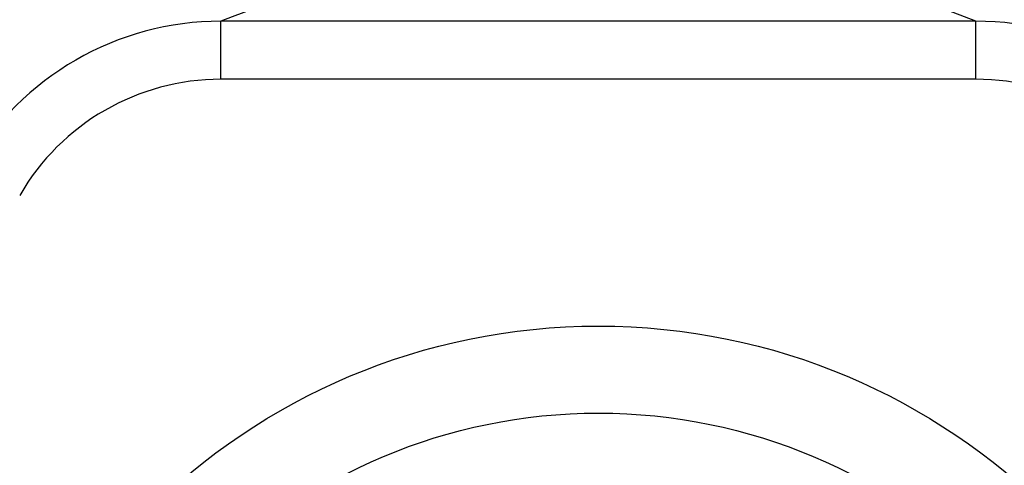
# Model space of a CAD drawing. Header units: millimetres. Extents: x 0 to 4000, y 0 to 3000.
# Tile 106 of 119: x 2836 to 2870, y 1638 to 1653. Entities that reach past the tile are written whole.
import ezdxf

# ---------------------------------------------------------------- set-up
doc = ezdxf.new("R2010")
doc.units = ezdxf.units.MM
doc.header["$LTSCALE"] = 219.99956
doc.layers.get('0').update_dxf_attribs({"linetype": 'CONTINUOUS'})

msp = doc.modelspace()

# ---------------------------------------------------------------- linework, layer by layer
at = {"color": 7, "linetype": 'CONTINUOUS'}
msp.add_line((2868.931, 1653.28), (2842.95, 1653.28), dxfattribs=at)
at = {"color": 9, "linetype": 'CONTINUOUS'}
for p, q in [((2842.95, 1651.28), (2842.95, 1653.28)), ((2868.931, 1651.28), (2868.931, 1653.28)), ((2868.931, 1651.28), (2842.95, 1651.28))]:
    msp.add_line(p, q, dxfattribs=at)
at = {"color": 7, "linetype": 'CONTINUOUS'}
for radius in [46.471, 46.465, 22, 19]:
    msp.add_circle((2855.941, 1620.78), radius, dxfattribs=at)
at = {"color": 9, "linetype": 'CONTINUOUS'}
msp.add_circle((2855.941, 1620.78), 46.245, dxfattribs=at)
for centre, radius, start, end in [((2855.941, 1620.78), 34.999, 68.2074, 111.7926), ((2842.95, 1643.28), 8, 90, 150), ((2868.931, 1643.28), 8, 30, 90)]:
    msp.add_arc(centre, radius, start, end, dxfattribs=at)
at = {"color": 7, "linetype": 'CONTINUOUS'}
for centre, start, end in [((2842.95, 1643.28), 90, 150), ((2868.931, 1643.28), 30, 90)]:
    msp.add_arc(centre, 10, start, end, dxfattribs=at)
at = {"color": 9, "linetype": 'CONTINUOUS'}
msp.add_open_spline([(2811.48, 1636.004), (2813.771, 1642.686), (2821.512, 1655.171), (2833.991, 1662.919), (2840.673, 1665.214)], degree=3, knots=[0, 0, 0, 0, 0.499984, 1, 1, 1, 1], dxfattribs=at)

doc.saveas('drawing.dxf')
